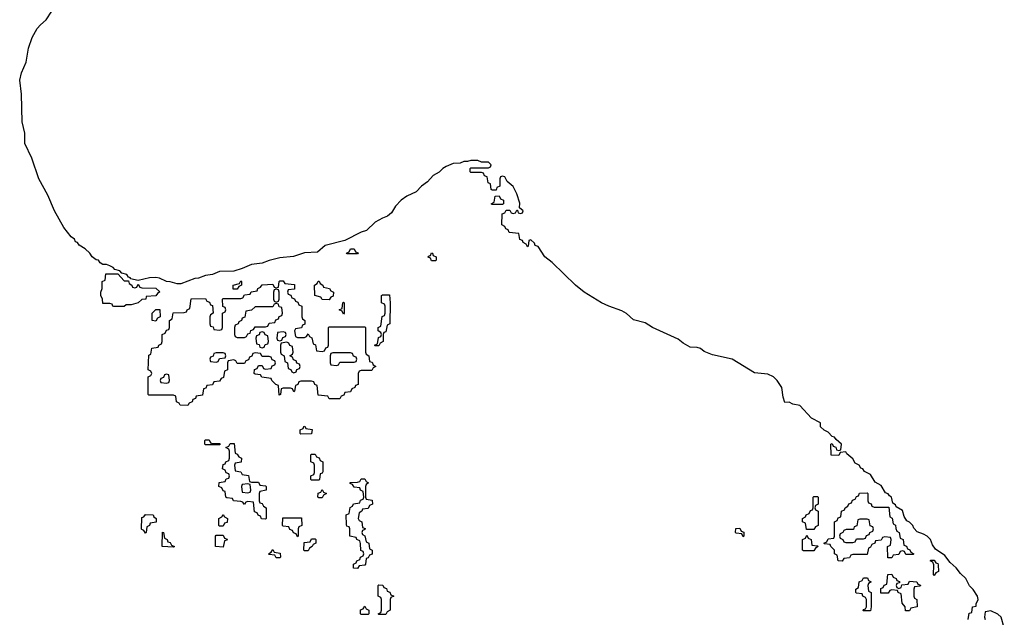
# Model space of a CAD drawing. Header units: inches. Extents: x 2559349 to 2678269, y 915212 to 1023331.
# Tile 25 of 48: x 2609500 to 2615066, y 1015690 to 1019071. Entities that reach past the tile are written whole.
import ezdxf

# ---------------------------------------------------------------- set-up
doc = ezdxf.new("R2010")
doc.units = ezdxf.units.IN
doc.header["$MEASUREMENT"] = 0
doc.layers.add('C6001', color=7, linetype='Continuous')
doc.layers.add('C6011', color=7, linetype='Continuous')

msp = doc.modelspace()

# ---------------------------------------------------------------- linework, layer by layer
at = {"layer": 'C6001', "color": 6}
for points in [[(2610000, 1017682.5), (2609990, 1017686), (2609970, 1017686), (2609955.3, 1017695.3), (2609946, 1017710), (2609932.9, 1017712.9), (2609908.7, 1017728.7), (2609895.3, 1017750), (2609870, 1017775.3), (2609835.3, 1017795.3), (2609826, 1017810), (2609814.6, 1017814.6), (2609809, 1017829), (2609790, 1017842), (2609750, 1017895.1), (2609696.9, 1017990), (2609658.7, 1018078.7), (2609608, 1018170), (2609567.8, 1018287.8), (2609529, 1018370), (2609529.6, 1018430), (2609513.3, 1018493.3), (2609509.8, 1018650), (2609499.7, 1018730), (2609509.7, 1018770), (2609535.8, 1018830), (2609549.8, 1018910.2), (2609569.7, 1018970.3), (2609599.3, 1019020.7), (2609617.2, 1019042.8), (2609648.7, 1019070), (2609681.2, 1019118.8)], [(2610000, 1017466), (2609970, 1017466), (2609968.7, 1017490), (2609958, 1017510), (2609958, 1017530), (2609966, 1017550), (2609966, 1017590), (2609982, 1017598), (2609987.3, 1017632.7), (2610000, 1017632.9)]]:
    msp.add_lwpolyline(points, dxfattribs=at)
at = {"layer": 'C6011', "color": 6}
for points in [[(2614862, 1015678), (2614867.3, 1015712.7), (2614882, 1015718), (2614886, 1015750), (2614906, 1015754), (2614906, 1015766), (2614918, 1015790), (2614915.3, 1015810), (2614890, 1015848), (2614869, 1015869), (2614848.7, 1015910), (2614818, 1015938), (2614794, 1015970), (2614760.1, 1016000.1), (2614730, 1016039), (2614676.5, 1016076.5), (2614660.2, 1016100.2), (2614649, 1016130), (2614630, 1016149), (2614610, 1016161.2), (2614573.6, 1016173.6), (2614554, 1016194), (2614548, 1016210), (2614530, 1016228), (2614515.3, 1016235.3), (2614500.4, 1016260.4), (2614490, 1016295.3), (2614455.3, 1016315.3), (2614450, 1016326), (2614436.4, 1016336.4), (2614428, 1016370), (2614416.5, 1016376.5), (2614410, 1016388), (2614394, 1016394), (2614370, 1016435.3), (2614335.3, 1016455.3), (2614310, 1016498), (2614275.3, 1016515.3), (2614266, 1016530), (2614254.6, 1016534.6), (2614246, 1016550), (2614222, 1016562), (2614210, 1016586), (2614175.3, 1016615.3), (2614170, 1016626), (2614138, 1016622), (2614130, 1016606), (2614087.3, 1016607.3), (2614086, 1016670), (2614092.7, 1016672.7), (2614098, 1016658), (2614112.7, 1016652.7), (2614118, 1016638), (2614130, 1016634), (2614142, 1016638), (2614146, 1016670), (2614115.3, 1016695.3), (2614106, 1016710), (2614093.6, 1016713.6), (2614070, 1016738), (2614048, 1016748), (2614027.3, 1016767.3), (2614026, 1016790), (2613976.4, 1016816.4), (2613910, 1016888), (2613870, 1016895.3), (2613850, 1016908), (2613826, 1016906), (2613816.4, 1016936.4), (2613809, 1016990), (2613781.2, 1017030), (2613761.2, 1017050), (2613730, 1017066), (2613653.2, 1017073.2), (2613528, 1017150), (2613416, 1017176), (2613370, 1017194), (2613348, 1017210), (2613330, 1017216), (2613290, 1017219), (2613250, 1017240.9), (2613222.9, 1017262.9), (2613077, 1017330), (2613035.2, 1017355.2), (2612970, 1017373.3), (2612930, 1017408), (2612903.8, 1017423.8), (2612830.4, 1017449.6), (2612789.6, 1017470), (2612690, 1017529.7), (2612642.4, 1017570), (2612510, 1017698), (2612468.7, 1017730), (2612430, 1017788), (2612414.6, 1017794.6), (2612410, 1017806), (2612390, 1017826), (2612378, 1017822), (2612374, 1017790), (2612370, 1017786), (2612362, 1017802), (2612346, 1017810), (2612342, 1017822), (2612327.3, 1017827.3), (2612322, 1017862), (2612267.3, 1017867.3), (2612262, 1017882), (2612247.3, 1017887.3), (2612242, 1017902), (2612226, 1017910), (2612227.3, 1017972.7), (2612242, 1017978), (2612250, 1017994), (2612270, 1017994), (2612278, 1017978), (2612290, 1017974), (2612302, 1017978), (2612310, 1017994), (2612314, 1017994), (2612318, 1017978), (2612330, 1017974), (2612342, 1017978), (2612346, 1017990), (2612326, 1018006), (2612327.3, 1018032.7), (2612310, 1018086), (2612290, 1018128), (2612256.4, 1018156.4), (2612242, 1018182), (2612230, 1018186), (2612218, 1018182), (2612214, 1018170), (2612214, 1018130), (2612198, 1018122), (2612192.7, 1018107.3), (2612170, 1018106), (2612166, 1018110), (2612162, 1018142), (2612147.3, 1018147.3), (2612142, 1018182), (2612127.3, 1018187.3), (2612122, 1018202), (2612110, 1018206), (2612050, 1018206), (2612046, 1018210), (2612046, 1018230), (2612050, 1018234), (2612150, 1018234), (2612162, 1018238), (2612166, 1018250), (2612150, 1018266), (2612110, 1018266), (2612090, 1018274), (2612050, 1018274), (2612032, 1018268), (2612010, 1018268), (2611990, 1018259), (2611950, 1018257.2), (2611910, 1018241.2), (2611891.3, 1018230), (2611870.9, 1018209.1), (2611838, 1018190), (2611805.5, 1018154.5), (2611771.3, 1018130), (2611742, 1018098), (2611687.9, 1018072.1), (2611655.5, 1018050), (2611624.4, 1018015.6), (2611600.7, 1017979.3), (2611579.5, 1017960.5), (2611550, 1017949.2), (2611510, 1017925.2), (2611460.7, 1017879.3), (2611430, 1017868.7), (2611338.5, 1017821.5), (2611226.9, 1017793.1), (2611183.5, 1017756.5), (2611110, 1017751.6), (2611048.1, 1017731.9), (2610970, 1017723.7), (2610910, 1017709.3), (2610870, 1017694.5), (2610810, 1017686.6), (2610756.8, 1017663.2), (2610710.9, 1017649.1), (2610630, 1017646.6), (2610590.5, 1017629.5), (2610550, 1017623.7), (2610510, 1017609.4), (2610490, 1017607), (2610410, 1017576), (2610390, 1017576), (2610350, 1017589), (2610329.1, 1017589.1), (2610290, 1017609), (2610270, 1017612), (2610234, 1017610), (2610170, 1017595.3), (2610126, 1017606), (2610126, 1017610), (2610114.6, 1017614.6), (2610106, 1017630), (2610078, 1017638), (2610066, 1017650), (2610038, 1017658), (2610028, 1017670), (2610010, 1017679), (2610000, 1017682.5)], [(2610000, 1017632.9), (2610054, 1017634), (2610090, 1017594), (2610114, 1017594), (2610118, 1017578), (2610134, 1017570), (2610138, 1017558), (2610150, 1017554), (2610162, 1017558), (2610170, 1017574), (2610178, 1017558), (2610190, 1017554), (2610270, 1017552), (2610291.3, 1017531.3), (2610278, 1017522), (2610270, 1017509), (2610214, 1017506), (2610212, 1017490), (2610190, 1017488), (2610170, 1017468.7), (2610130, 1017458), (2610102, 1017458), (2610090, 1017449), (2610032, 1017448), (2610026, 1017450), (2610022, 1017462), (2610010, 1017466), (2610000, 1017466)], [(2615066, 1015630), (2615048, 1015690), (2615030, 1015708), (2614990, 1015726), (2614958, 1015722), (2614954, 1015690), (2614958, 1015678)]]:
    msp.add_lwpolyline(points, dxfattribs=at)
for points in [[(2612170, 1018026), (2612166, 1018030), (2612182, 1018038), (2612187.3, 1018072.7), (2612210, 1018074), (2612218, 1018058), (2612234, 1018050), (2612234, 1018030), (2612230, 1018026)], [(2611350, 1017746), (2611348, 1017750), (2611362, 1017758), (2611370, 1017774), (2611390, 1017774), (2611398, 1017758), (2611412.7, 1017752.7), (2611410, 1017746)], [(2611850, 1017706), (2611827.3, 1017707.3), (2611822, 1017722), (2611808.4, 1017728.4), (2611810, 1017734), (2611822, 1017738), (2611828, 1017752), (2611834, 1017750), (2611838, 1017738), (2611854, 1017730), (2611854, 1017710)], [(2611070, 1017274), (2611110, 1017274), (2611122, 1017278), (2611130, 1017294), (2611138, 1017278), (2611151.6, 1017271.6), (2611158, 1017238), (2611171.6, 1017231.6), (2611178, 1017198), (2611210, 1017194), (2611222, 1017198), (2611230, 1017214), (2611242, 1017218), (2611246, 1017230), (2611246, 1017330), (2611250, 1017334), (2611450, 1017334), (2611454, 1017330), (2611454, 1017190), (2611458, 1017178), (2611474, 1017170), (2611478, 1017138), (2611492.7, 1017132.7), (2611498, 1017118), (2611514, 1017110), (2611498, 1017102), (2611490, 1017086), (2611430, 1017086), (2611418, 1017082), (2611414, 1017070), (2611412.7, 1017007.3), (2611398, 1017002), (2611394, 1016990), (2611378, 1016982), (2611370, 1016966), (2611338, 1016962), (2611332.7, 1016947.3), (2611318, 1016942), (2611310, 1016926), (2611250, 1016926), (2611242, 1016942), (2611187.3, 1016947.3), (2611182, 1017002), (2611167.3, 1017007.3), (2611162, 1017022), (2611150, 1017026), (2611090, 1017026), (2611078, 1017022), (2611072.7, 1017007.3), (2611058, 1017002), (2611054, 1016970), (2611050, 1016966), (2611042, 1016982), (2611030, 1016986), (2610990, 1016986), (2610978, 1016982), (2610974, 1016950), (2610967.3, 1016947.3), (2610962, 1017002), (2610947.3, 1017007.3), (2610926, 1017030), (2610922, 1017042), (2610868.4, 1017048.4), (2610862, 1017062), (2610830, 1017066), (2610826, 1017070), (2610827.3, 1017092.7), (2610842, 1017098), (2610850, 1017114), (2610870, 1017114), (2610878, 1017098), (2610890, 1017094), (2610922, 1017098), (2610927.3, 1017112.7), (2610942, 1017118), (2610946, 1017130), (2610942, 1017142), (2610927.3, 1017147.3), (2610922, 1017162), (2610910, 1017166), (2610870, 1017166), (2610862, 1017182), (2610830, 1017186), (2610818, 1017182), (2610812.7, 1017167.3), (2610798, 1017162), (2610792.7, 1017147.3), (2610778, 1017142), (2610770, 1017126), (2610730, 1017126), (2610722, 1017142), (2610710, 1017146), (2610678, 1017142), (2610674, 1017130), (2610674, 1017090), (2610658, 1017082), (2610652.7, 1017047.3), (2610638, 1017042), (2610630, 1017026), (2610598, 1017022), (2610590, 1017006), (2610558, 1017002), (2610552.7, 1016987.3), (2610538, 1016982), (2610532.7, 1016947.3), (2610498, 1016942), (2610492.7, 1016927.3), (2610478, 1016922), (2610474, 1016910), (2610458, 1016902), (2610450, 1016888), (2610406, 1016890), (2610402, 1016902), (2610386, 1016910), (2610382, 1016942), (2610370, 1016946), (2610230, 1016946), (2610226, 1016950), (2610226, 1017050), (2610242, 1017058), (2610246, 1017070), (2610242, 1017082), (2610226, 1017090), (2610230, 1017174), (2610242, 1017178), (2610247.3, 1017212.7), (2610282, 1017218), (2610286, 1017230), (2610302, 1017238), (2610306, 1017250), (2610306, 1017290), (2610322, 1017298), (2610330, 1017314), (2610342, 1017318), (2610346, 1017330), (2610346, 1017370), (2610362, 1017378), (2610367.3, 1017412.7), (2610430, 1017414), (2610442, 1017418), (2610446, 1017430), (2610462, 1017438), (2610470, 1017492), (2610550, 1017494), (2610558, 1017478), (2610572.7, 1017472.7), (2610578, 1017458), (2610590, 1017454), (2610594, 1017410), (2610578, 1017402), (2610574, 1017390), (2610574, 1017350), (2610578, 1017338), (2610592.7, 1017332.7), (2610598, 1017318), (2610630, 1017314), (2610642, 1017318), (2610646, 1017330), (2610646, 1017410), (2610662, 1017418), (2610666, 1017430), (2610662, 1017442), (2610648, 1017448), (2610646, 1017490), (2610650, 1017494), (2610750, 1017494), (2610762, 1017498), (2610770, 1017514), (2610802, 1017518), (2610808.4, 1017531.6), (2610842, 1017538), (2610846, 1017550), (2610862, 1017558), (2610870, 1017572), (2610930, 1017574), (2610938, 1017558), (2610950, 1017554), (2610962, 1017558), (2610966, 1017590), (2610970, 1017594), (2610990, 1017594), (2610998, 1017578), (2611052.7, 1017572.7), (2611052.7, 1017547.3), (2611018, 1017542), (2611014, 1017530), (2611018, 1017518), (2611032.7, 1017512.7), (2611038, 1017498), (2611052.7, 1017492.7), (2611058, 1017478), (2611072.7, 1017472.7), (2611078, 1017458), (2611094, 1017450), (2611094, 1017390), (2611098, 1017378), (2611112, 1017370), (2611112, 1017348), (2611098, 1017342), (2611092.7, 1017327.3), (2611058, 1017322), (2611054, 1017310), (2611058, 1017278)], [(2610730, 1017546), (2610707.3, 1017547.3), (2610706, 1017570), (2610742, 1017578), (2610750, 1017594), (2610754, 1017590), (2610754, 1017570), (2610738, 1017562)], [(2611250, 1017486), (2611210, 1017488), (2611202, 1017502), (2611168, 1017510), (2611166, 1017570), (2611182, 1017578), (2611187.3, 1017592.7), (2611192.7, 1017592.7), (2611198, 1017578), (2611214, 1017570), (2611218, 1017558), (2611251.3, 1017551.3), (2611258, 1017538), (2611274, 1017530), (2611272.7, 1017507.3), (2611258, 1017502)], [(2610950, 1017546), (2610938, 1017542), (2610934, 1017530), (2610934, 1017490), (2610938, 1017478), (2610950, 1017474), (2610962, 1017478), (2610966, 1017490), (2610966, 1017530), (2610962, 1017542)], [(2610950, 1017466), (2610938, 1017462), (2610930, 1017446), (2610830, 1017446), (2610810, 1017428), (2610778, 1017422), (2610772.7, 1017387.3), (2610758, 1017382), (2610754, 1017370), (2610738, 1017362), (2610734, 1017350), (2610718, 1017342), (2610714, 1017330), (2610714, 1017290), (2610718, 1017278), (2610730, 1017274), (2610770, 1017274), (2610782, 1017278), (2610790, 1017294), (2610802, 1017298), (2610807.3, 1017312.7), (2610822, 1017318), (2610830, 1017334), (2610890, 1017334), (2610902, 1017338), (2610910, 1017354), (2610942, 1017358), (2610947.3, 1017372.7), (2610962, 1017378), (2610967.3, 1017392.7), (2610982, 1017398), (2610986, 1017410), (2610982, 1017442), (2610967.3, 1017447.3), (2610962, 1017462)], [(2611330, 1017406), (2611322, 1017422), (2611306, 1017430), (2611322, 1017438), (2611326, 1017470), (2611330, 1017474), (2611334, 1017470), (2611334, 1017410)], [(2611510, 1017226), (2611506, 1017230), (2611522, 1017238), (2611527.3, 1017272.7), (2611542, 1017278), (2611546, 1017290), (2611542, 1017302), (2611526, 1017310), (2611526, 1017330), (2611542, 1017338), (2611548.4, 1017391.6), (2611562, 1017398), (2611566, 1017410), (2611566, 1017450), (2611562, 1017462), (2611546, 1017470), (2611546, 1017510), (2611550, 1017514), (2611590, 1017514), (2611594, 1017470), (2611591.3, 1017350), (2611578, 1017342), (2611570, 1017306), (2611558, 1017302), (2611554, 1017290), (2611554, 1017250), (2611538, 1017242), (2611530, 1017226)], [(2610270, 1017366), (2610248.4, 1017368.4), (2610248, 1017410), (2610270, 1017431.3), (2610291.6, 1017431.6), (2610294, 1017390), (2610278, 1017382)], [(2610870, 1017306), (2610858, 1017302), (2610852.7, 1017287.3), (2610838, 1017282), (2610834, 1017270), (2610838, 1017238), (2610852.7, 1017232.7), (2610858, 1017218), (2610870, 1017214), (2610882, 1017218), (2610887.3, 1017232.7), (2610902, 1017238), (2610906, 1017250), (2610902, 1017282), (2610887.3, 1017287.3), (2610882, 1017302)], [(2610990, 1017306), (2610958, 1017302), (2610954, 1017270), (2610958, 1017258), (2610970, 1017254), (2610982, 1017258), (2610987.3, 1017272.7), (2611002, 1017278), (2611006, 1017290), (2611002, 1017302)], [(2611010, 1017246), (2610978, 1017242), (2610974, 1017230), (2610974, 1017190), (2610978, 1017178), (2610994, 1017170), (2610998, 1017138), (2611014, 1017130), (2611018, 1017098), (2611032.7, 1017092.7), (2611038, 1017078), (2611050, 1017074), (2611062, 1017078), (2611067.3, 1017092.7), (2611082, 1017098), (2611086, 1017110), (2611082, 1017122), (2611067.3, 1017127.3), (2611062, 1017142), (2611047.3, 1017147.3), (2611042, 1017162), (2611026, 1017170), (2611042, 1017178), (2611046, 1017190), (2611042, 1017222), (2611027.3, 1017227.3), (2611022, 1017242)], [(2610650, 1017186), (2610610, 1017186), (2610598, 1017182), (2610592.7, 1017167.3), (2610578, 1017162), (2610574, 1017150), (2610578, 1017138), (2610610, 1017134), (2610622, 1017138), (2610630, 1017154), (2610662, 1017158), (2610666, 1017170), (2610662, 1017182)], [(2611370, 1017186), (2611270, 1017186), (2611258, 1017182), (2611254, 1017170), (2611254, 1017130), (2611258, 1017118), (2611290, 1017114), (2611302, 1017118), (2611310, 1017134), (2611390, 1017134), (2611402, 1017138), (2611406, 1017150), (2611402, 1017162), (2611387.3, 1017167.3), (2611382, 1017182)], [(2610330, 1017066), (2610318, 1017062), (2610312.7, 1017047.3), (2610298, 1017042), (2610294, 1017030), (2610298, 1017018), (2610330, 1017014), (2610342, 1017018), (2610346, 1017030), (2610342, 1017062)], [(2611090, 1016726), (2611086, 1016730), (2611086, 1016750), (2611102, 1016758), (2611106, 1016770), (2611111.6, 1016771.6), (2611118, 1016758), (2611152.7, 1016752.7), (2611150, 1016728)], [(2610590, 1016674), (2610630, 1016674), (2610634, 1016670), (2610630, 1016666), (2610550, 1016666), (2610546, 1016670), (2610546, 1016690), (2610550, 1016694), (2610570, 1016694), (2610578, 1016678)], [(2610810, 1016454), (2610850, 1016454), (2610858, 1016438), (2610890, 1016434), (2610894, 1016430), (2610894, 1016410), (2610858, 1016402), (2610854, 1016390), (2610854, 1016350), (2610858, 1016338), (2610870, 1016334), (2610878, 1016318), (2610894, 1016310), (2610894, 1016250), (2610890, 1016246), (2610867.3, 1016247.3), (2610862, 1016262), (2610847.3, 1016267.3), (2610842, 1016282), (2610827.3, 1016287.3), (2610822, 1016342), (2610790, 1016346), (2610778, 1016342), (2610770, 1016328), (2610762, 1016342), (2610750, 1016346), (2610708.4, 1016348.4), (2610702, 1016362), (2610670, 1016366), (2610666, 1016370), (2610662, 1016402), (2610650, 1016406), (2610642, 1016422), (2610626, 1016430), (2610627.3, 1016452.7), (2610662, 1016458), (2610667.3, 1016472.7), (2610682, 1016478), (2610686, 1016490), (2610682, 1016502), (2610667.3, 1016507.3), (2610662, 1016522), (2610646, 1016530), (2610650, 1016554), (2610662, 1016558), (2610666, 1016570), (2610682, 1016578), (2610686, 1016590), (2610686, 1016630), (2610682, 1016642), (2610666, 1016650), (2610682, 1016658), (2610690, 1016674), (2610712.7, 1016672.7), (2610718, 1016618), (2610730, 1016614), (2610738, 1016598), (2610754, 1016590), (2610752.7, 1016567.3), (2610718, 1016562), (2610714, 1016550), (2610718, 1016518), (2610750, 1016514), (2610758, 1016498), (2610792.7, 1016492.7), (2610798, 1016458)], [(2611150, 1016466), (2611146, 1016470), (2611146, 1016490), (2611162, 1016498), (2611166, 1016510), (2611166, 1016550), (2611162, 1016562), (2611146, 1016570), (2611146, 1016610), (2611150, 1016614), (2611170, 1016614), (2611178, 1016598), (2611192.7, 1016592.7), (2611198, 1016578), (2611214, 1016570), (2611212.7, 1016512.7), (2611210, 1016506), (2611198, 1016502), (2611194, 1016470), (2611190, 1016466)], [(2611410, 1015966), (2611387.3, 1015967.3), (2611386, 1015990), (2611402, 1015998), (2611406, 1016010), (2611422, 1016018), (2611426, 1016030), (2611442, 1016038), (2611446, 1016050), (2611442, 1016062), (2611428.4, 1016068.4), (2611427.3, 1016107.3), (2611422, 1016122), (2611406, 1016130), (2611402, 1016142), (2611366, 1016150), (2611366, 1016190), (2611362, 1016202), (2611350, 1016206), (2611347.3, 1016212.7), (2611346, 1016270), (2611362, 1016278), (2611368.4, 1016311.6), (2611382, 1016318), (2611387.3, 1016332.7), (2611422, 1016338), (2611427.3, 1016352.7), (2611442, 1016358), (2611446, 1016370), (2611442, 1016402), (2611426, 1016410), (2611422, 1016422), (2611390, 1016426), (2611382, 1016442), (2611367.3, 1016447.3), (2611367.3, 1016452.7), (2611410, 1016454), (2611422, 1016458), (2611430, 1016474), (2611450, 1016474), (2611458, 1016458), (2611472, 1016450), (2611458, 1016442), (2611454, 1016430), (2611454, 1016370), (2611458, 1016358), (2611492.7, 1016352.7), (2611494, 1016330), (2611478, 1016322), (2611470, 1016306), (2611438, 1016302), (2611434, 1016290), (2611418, 1016282), (2611414, 1016250), (2611418, 1016238), (2611434, 1016230), (2611438, 1016198), (2611452, 1016192), (2611450, 1016186), (2611438, 1016182), (2611434, 1016170), (2611438, 1016158), (2611451.6, 1016151.6), (2611458, 1016118), (2611474, 1016110), (2611478, 1016078), (2611492, 1016070), (2611492, 1016048), (2611478, 1016042), (2611470, 1016026), (2611458, 1016022), (2611454, 1015990), (2611450, 1015986), (2611418, 1015982)], [(2610790, 1016446), (2610758, 1016442), (2610754, 1016430), (2610758, 1016398), (2610790, 1016394), (2610802, 1016398), (2610806, 1016410), (2610802, 1016442)], [(2611190, 1016366), (2611186, 1016370), (2611187.3, 1016392.7), (2611202, 1016398), (2611210, 1016414), (2611218, 1016398), (2611234, 1016390), (2611218, 1016382), (2611210, 1016366)], [(2613990, 1016186), (2613947.3, 1016187.3), (2613942, 1016222), (2613926, 1016230), (2613926, 1016250), (2613942, 1016258), (2613946, 1016270), (2613962, 1016278), (2613970, 1016294), (2613982, 1016298), (2613986, 1016310), (2613986, 1016370), (2613990, 1016374), (2614010, 1016374), (2614014, 1016370), (2614014, 1016330), (2613998, 1016322), (2613994, 1016310), (2613998, 1016298), (2614014, 1016290), (2614014, 1016210), (2613998, 1016202)], [(2614510, 1016046), (2614502, 1016062), (2614490, 1016066), (2614478, 1016062), (2614470, 1016046), (2614438, 1016042), (2614430, 1016026), (2614407.3, 1016027.3), (2614406, 1016090), (2614422, 1016098), (2614426, 1016130), (2614422, 1016142), (2614390, 1016146), (2614378, 1016142), (2614370, 1016126), (2614338, 1016122), (2614334, 1016110), (2614318, 1016102), (2614310, 1016086), (2614298, 1016082), (2614290, 1016046), (2614210, 1016046), (2614198, 1016042), (2614190, 1016026), (2614158, 1016022), (2614150, 1016008), (2614126, 1016010), (2614122, 1016042), (2614106, 1016050), (2614106, 1016070), (2614086, 1016090), (2614082, 1016102), (2614050, 1016106), (2614046, 1016110), (2614062, 1016118), (2614070, 1016134), (2614102, 1016138), (2614106, 1016150), (2614106, 1016230), (2614122, 1016238), (2614127.3, 1016252.7), (2614142, 1016258), (2614146, 1016290), (2614162, 1016298), (2614166, 1016310), (2614182, 1016318), (2614187.3, 1016332.7), (2614202, 1016338), (2614207.3, 1016352.7), (2614222, 1016358), (2614230, 1016374), (2614242, 1016378), (2614247.3, 1016392.7), (2614290, 1016394), (2614294, 1016390), (2614294, 1016350), (2614298, 1016338), (2614312.7, 1016332.7), (2614318, 1016318), (2614330, 1016314), (2614412.7, 1016312.7), (2614418, 1016258), (2614431.6, 1016251.6), (2614438, 1016218), (2614451.6, 1016211.6), (2614452.7, 1016192.7), (2614458, 1016178), (2614472, 1016170), (2614478, 1016138), (2614494, 1016130), (2614498, 1016098), (2614512.7, 1016092.7), (2614518, 1016078), (2614532.7, 1016072.7), (2614538, 1016058), (2614554, 1016050), (2614550, 1016046)], [(2610210, 1016166), (2610202, 1016182), (2610190, 1016186), (2610189.1, 1016189.1), (2610190, 1016254), (2610202, 1016258), (2610210, 1016272), (2610254, 1016270), (2610258, 1016258), (2610272, 1016250), (2610272, 1016228), (2610238, 1016222), (2610234, 1016210), (2610218, 1016202), (2610214, 1016170)], [(2610630, 1016206), (2610626, 1016210), (2610626, 1016250), (2610642, 1016258), (2610650, 1016272), (2610658, 1016258), (2610674, 1016250), (2610672.7, 1016227.3), (2610658, 1016222), (2610650, 1016206)], [(2611070, 1016146), (2611062, 1016162), (2611047.3, 1016167.3), (2611042, 1016182), (2611027.3, 1016187.3), (2611022, 1016202), (2610990, 1016206), (2610986, 1016210), (2610987.3, 1016252.7), (2611092.7, 1016252.7), (2611094, 1016210), (2611078, 1016202), (2611074, 1016190), (2611074, 1016150)], [(2614290, 1016246), (2614250, 1016246), (2614238, 1016242), (2614231.6, 1016208.4), (2614218, 1016202), (2614212.7, 1016187.3), (2614172.7, 1016187.3), (2614158, 1016182), (2614154, 1016170), (2614138, 1016162), (2614134, 1016150), (2614138, 1016138), (2614154, 1016130), (2614158, 1016118), (2614170, 1016114), (2614210, 1016114), (2614222, 1016118), (2614230, 1016134), (2614270, 1016134), (2614282, 1016138), (2614287.3, 1016152.7), (2614302, 1016158), (2614306, 1016170), (2614322, 1016178), (2614326, 1016190), (2614322, 1016202), (2614308.4, 1016208.4), (2614302, 1016242)], [(2613590, 1016146), (2613582, 1016162), (2613550, 1016166), (2613546, 1016170), (2613547.3, 1016192.7), (2613570, 1016194), (2613578, 1016178), (2613592.7, 1016172.7), (2613594, 1016150)], [(2610370, 1016086), (2610306, 1016090), (2610307.3, 1016172.7), (2610312, 1016170), (2610318, 1016138), (2610334, 1016130), (2610338, 1016118), (2610350, 1016114), (2610358, 1016098), (2610374, 1016090)], [(2610650, 1016086), (2610606, 1016090), (2610606, 1016150), (2610610, 1016154), (2610650, 1016154), (2610658, 1016138), (2610672.7, 1016132.7), (2610670, 1016126), (2610658, 1016122)], [(2611110, 1016066), (2611106, 1016070), (2611107.3, 1016112.7), (2611142, 1016118), (2611150, 1016134), (2611170, 1016134), (2611174, 1016130), (2611174, 1016110), (2611158, 1016102), (2611154, 1016090), (2611138, 1016082), (2611130, 1016066)], [(2613930, 1016066), (2613926, 1016070), (2613926, 1016130), (2613942, 1016138), (2613950, 1016154), (2613958, 1016138), (2613974, 1016130), (2613978, 1016098), (2614010, 1016094), (2614014, 1016090), (2613998, 1016082), (2613990, 1016066)], [(2610950, 1016026), (2610942, 1016042), (2610910, 1016046), (2610906, 1016050), (2610922, 1016058), (2610930, 1016074), (2610938, 1016058), (2610972.7, 1016052.7), (2610974, 1016030), (2610970, 1016026)], [(2614670, 1015926), (2614666, 1015930), (2614667.3, 1015987.3), (2614662, 1016002), (2614646, 1016010), (2614650, 1016014), (2614670, 1016014), (2614678, 1015998), (2614690, 1015994), (2614692.7, 1015987.3), (2614694, 1015950), (2614678, 1015942)], [(2614310, 1015726), (2614267.3, 1015727.3), (2614270, 1015734), (2614282, 1015738), (2614286, 1015750), (2614286, 1015790), (2614282, 1015802), (2614266, 1015810), (2614262, 1015822), (2614230, 1015826), (2614226, 1015830), (2614226, 1015850), (2614242, 1015858), (2614246, 1015890), (2614262, 1015898), (2614270, 1015914), (2614292.7, 1015912.7), (2614298, 1015898), (2614314, 1015890), (2614298, 1015882), (2614294, 1015870), (2614298, 1015838), (2614314, 1015830), (2614314, 1015750)], [(2614470, 1015854), (2614482, 1015858), (2614486, 1015874), (2614522, 1015878), (2614530, 1015894), (2614571.6, 1015891.6), (2614578, 1015878), (2614592.7, 1015872.7), (2614590, 1015866), (2614558, 1015862), (2614554, 1015850), (2614554, 1015810), (2614558, 1015798), (2614572, 1015790), (2614574, 1015750), (2614538, 1015742), (2614530, 1015726), (2614507.3, 1015727.3), (2614506, 1015750), (2614488, 1015770), (2614482, 1015822), (2614466, 1015830), (2614462, 1015842), (2614430, 1015846), (2614418, 1015842), (2614410, 1015826), (2614367.3, 1015827.3), (2614367.3, 1015852.7), (2614382, 1015858), (2614387.3, 1015872.7), (2614402, 1015878), (2614407.3, 1015932.7), (2614430, 1015934), (2614438, 1015918), (2614454, 1015910), (2614458, 1015898), (2614472.7, 1015892.7), (2614474, 1015886), (2614458, 1015882), (2614454, 1015870), (2614458, 1015858)], [(2611530, 1015706), (2611526, 1015710), (2611542, 1015718), (2611546, 1015730), (2611546, 1015790), (2611542, 1015802), (2611526, 1015810), (2611526, 1015870), (2611530, 1015874), (2611552.7, 1015872.7), (2611558, 1015858), (2611572.7, 1015852.7), (2611578, 1015838), (2611592.7, 1015832.7), (2611598, 1015818), (2611614, 1015810), (2611598, 1015802), (2611594, 1015790), (2611594, 1015730), (2611578, 1015722), (2611570, 1015706)], [(2611430, 1015706), (2611426, 1015710), (2611427.3, 1015732.7), (2611442, 1015738), (2611450, 1015754), (2611458, 1015738), (2611474, 1015730), (2611474, 1015710), (2611470, 1015706)]]:
    msp.add_lwpolyline(points, close=True, dxfattribs=at)

doc.saveas('drawing.dxf')
